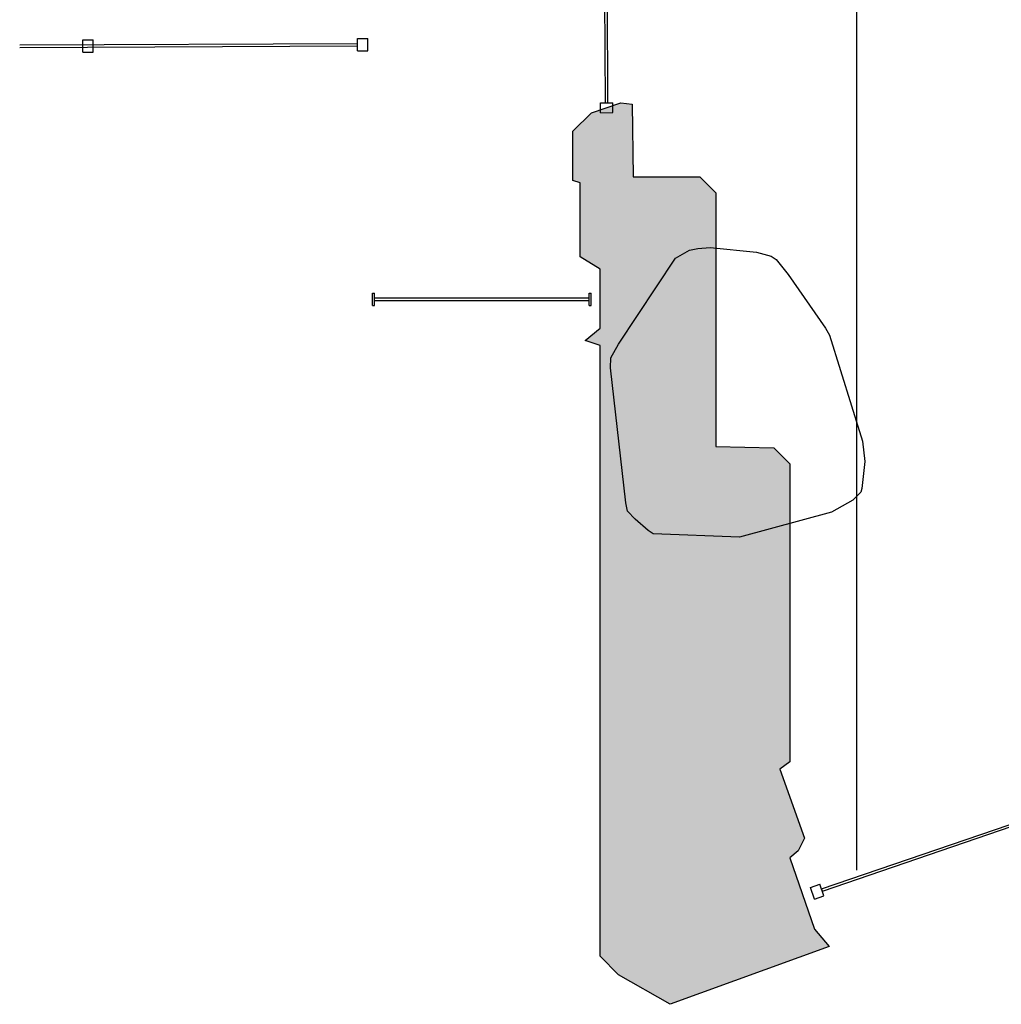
# Model space of a CAD drawing. Header units: millimetres. Extents: x -18533 to 137888, y -83624 to 7711.
# Tile 18 of 38: x 31650 to 35634, y -5185 to -1187. Entities that reach past the tile are written whole.
import ezdxf

# ---------------------------------------------------------------- set-up
doc = ezdxf.new("R2010")
doc.units = ezdxf.units.MM
for name, color, linetype in [('A-ARREDI', 9, 'Continuous'), ('A-MISURE', 40, 'Continuous'), ('A-MURI-ESISTENTI', 7, 'Continuous'), ('A-PARETI-VETRATE', 5, 'Continuous'), ('A-VETRINE', 4, 'Continuous')]:
    doc.layers.add(name, color=color, linetype=linetype)

msp = doc.modelspace()

# ---------------------------------------------------------------- hatches: boundary and pattern name
at = {"layer": 'A-MURI-ESISTENTI'}
msp.add_hatch(color=7, dxfattribs=at).paths.add_polyline_path([(34080, -5065), (34005, -4990), (34005, -2510), (33945, -2490), (34005, -2440), (34005, -2200), (33925, -2150), (33925, -1850), (33895, -1840), (33895, -1640), (33970, -1565), (34090, -1525), (34135, -1530), (34140, -1825), (34410, -1825), (34475, -1890), (34475, -2920), (34710, -2925), (34775, -2990), (34775, -4200), (34735, -4230), (34835, -4510), (34809, -4562), (34775, -4590), (34875, -4880), (34935, -4950), (34290, -5185), (34080, -5065)])

# ---------------------------------------------------------------- linework, layer by layer
at = {"layer": 'A-ARREDI'}
msp.add_lwpolyline([(35070.2, -2898.5), (35080.2, -2981.7), (35067, -3090.9), (35063, -3105.9), (35030.4, -3137.4), (34944.6, -3186.9), (34571.2, -3288.2), (34220.5, -3274.7), (34200, -3261.2), (34147.9, -3215), (34116.4, -3182.4), (34109.4, -3148.3), (34047, -2600.1), (34049.5, -2560.6), (34080.7, -2504.5), (34311.1, -2155.5), (34368.2, -2122.5), (34402.3, -2115.6), (34451.4, -2112.6), (34639.8, -2130.9), (34699.9, -2147), (34720.4, -2160.5), (34768.4, -2221.7), (34919.5, -2439.3), (34936, -2467.9), (35070.2, -2898.5)], close=True, dxfattribs=at)
msp.add_lwpolyline([(35070.2, -2898.5), (35080.2, -2981.7), (35067, -3090.9), (35063, -3105.9), (35030.4, -3137.4), (34944.6, -3186.9), (34571.2, -3288.2), (34220.5, -3274.7), (34200, -3261.2), (34147.9, -3215), (34116.4, -3182.4), (34109.4, -3148.3), (34047, -2600.1), (34049.5, -2560.6), (34080.7, -2504.5), (34311.1, -2155.5), (34368.2, -2122.5), (34402.3, -2115.6), (34451.4, -2112.6), (34639.8, -2130.9), (34699.9, -2147), (34720.4, -2160.5), (34768.4, -2221.7), (34919.5, -2439.3), (34936, -2467.9), (35070.2, -2898.5)], close=True, dxfattribs=at)
at = {"layer": 'A-MISURE'}
msp.add_line((35047.5, -4640.8), (35047.5, 3745), dxfattribs=at)
at = {"layer": 'A-MURI-ESISTENTI'}
msp.add_lwpolyline([(34080, -5065), (34005, -4990), (34005, -2510), (33945, -2490), (34005, -2440), (34005, -2200), (33925, -2150), (33925, -1850), (33895, -1840), (33895, -1640), (33970, -1565), (34090, -1525), (34135, -1530), (34140, -1825), (34410, -1825), (34475, -1890), (34475, -2920), (34710, -2925), (34775, -2990), (34775, -4200), (34735, -4230), (34835, -4510), (34809, -4562), (34775, -4590), (34875, -4880), (34935, -4950), (34290, -5185), (34080, -5065)], close=True, dxfattribs=at)
at = {"layer": 'A-PARETI-VETRATE'}
for p, q in [((34027.2, -1524.8), (34017.6, 555.2)), ((34037.2, -1524.7), (34027.6, 555.3)), ((31906.1, -1268.8), (31948.2, -1268.6)), ((31906.3, -1318.8), (31906.1, -1268.8)), ((31948.4, -1318.6), (31948.2, -1268.6)), ((33020.6, -1263.9), (33062.7, -1263.7)), ((33020.9, -1313.9), (33020.6, -1263.9)), ((33062.9, -1313.7), (33062.7, -1263.7)), ((31650, -1289.9), (33020.7, -1283.9)), ((31650, -1299.9), (33020.8, -1293.9)), ((31906.3, -1318.8), (31948.4, -1318.6)), ((33020.8, -1293.9), (33020.7, -1283.9)), ((33020.9, -1313.9), (33062.9, -1313.7)), ((34007.2, -1524.9), (34057.2, -1524.6)), ((34007.4, -1564.9), (34007.2, -1524.9)), ((34027.2, -1524.8), (34037.2, -1524.7)), ((34057.4, -1564.6), (34057.2, -1524.6)), ((34007.4, -1564.9), (34057.4, -1564.6))]:
    msp.add_line(p, q, dxfattribs=at)
at = {"layer": 'A-VETRINE'}
for p, q in [((33081.6, -2297), (33089.7, -2297)), ((33081.6, -2347), (33081.6, -2297)), ((33089.7, -2347), (33089.7, -2297)), ((33089.7, -2317), (33960.9, -2317)), ((33089.7, -2327), (33089.7, -2317)), ((33960.9, -2297), (33969, -2297)), ((33960.9, -2347), (33960.9, -2297)), ((33960.9, -2327), (33960.9, -2317)), ((33969, -2347), (33969, -2297)), ((33081.6, -2347), (33089.7, -2347)), ((33089.7, -2327), (33960.9, -2327)), ((33960.9, -2347), (33969, -2347)), ((34904.2, -4716.3), (37909.6, -3686.7)), ((34907.4, -4725.8), (37912.8, -3696.2)), ((34859.9, -4710.4), (34897.7, -4697.4)), ((34876.1, -4757.7), (34859.9, -4710.4)), ((34913.9, -4744.7), (34897.7, -4697.4)), ((34907.4, -4725.8), (34904.2, -4716.3)), ((34876.1, -4757.7), (34913.9, -4744.7))]:
    msp.add_line(p, q, dxfattribs=at)

doc.saveas('drawing.dxf')
